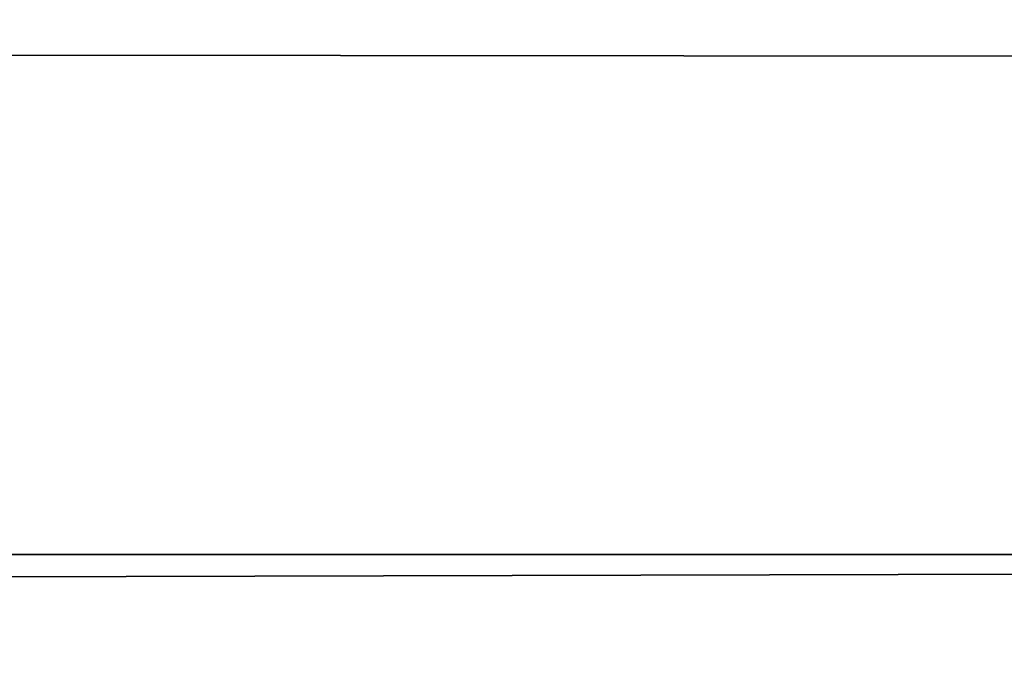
# Model space of a CAD drawing. Extents: x 0 to 30, y 0 to 8.
# Tile 198 of 256: x 12.9936 to 13.0236, y 0.0873 to 0.1069. Entities that reach past the tile are written whole.
import ezdxf

# ---------------------------------------------------------------- set-up
doc = ezdxf.new("R2010")
doc.units = 0
doc.header["$LTSCALE"] = 2.54
doc.layers.get('0').update_dxf_attribs({"color": 13, "linetype": 'CONTINUOUS'})

# ---------------------------------------------------------------- blocks, each defined once
blk = doc.blocks.new('PO____KA___AZIENKOWA_NAROZ')
at = {"color": 0}
for p, q in [((30, 0.090682, 0.038197), (0, 0.117441, 0.021799)), ((30, 0.090682, 0.038197), (0, 0.117441, 0.021799)), ((30, 0.090682, 0.038197), (0, 0.090682, 0.038197)), ((30, 0.090682, 0.038197), (0, 0.090682, 0.038197)), ((3.916096, 0.090682, 4.062078), (13.259242, 0.090682, 13.405225)), ((3.916096, 0.090682, 4.062078), (13.259242, 0.090682, 13.405225)), ((3.930509, 0.066818, 4.047666), (13.259242, 0.090682, 13.405225)), ((3.930509, 0.066818, 4.047666), (13.259242, 0.090682, 13.405225))]:
    blk.add_line(p, q, dxfattribs=at)
mesh = blk.add_polyface(dxfattribs=at)
corners = [(30, 0.090682, 0.038197), (0, 0.117441, 0.021799), (30, 0.117441, 0.021799)]
mesh.append_faces([[corners[k] for k in face] for face in [(0, 1, 2)]], dxfattribs={"color": 0})
mesh = blk.add_polyface(dxfattribs=at)
corners = [(30, 0.090682, 0.038197), (0, 0.090682, 0.038197), (0, 0.117441, 0.021799)]
mesh.append_faces([[corners[k] for k in face] for face in [(0, 1, 2)]], dxfattribs={"color": 0})
mesh = blk.add_polyface(dxfattribs=at)
corners = [(3.904502, 0.117441, 4.073673), (3.916096, 0.090682, 4.062078), (13.247647, 0.117441, 13.41682)]
mesh.append_faces([[corners[k] for k in face] for face in [(0, 1, 2)]], dxfattribs={"color": 0})
mesh = blk.add_polyface(dxfattribs=at)
corners = [(13.247647, 0.117441, 13.41682), (3.916096, 0.090682, 4.062078), (13.259242, 0.090682, 13.405225)]
mesh.append_faces([[corners[k] for k in face] for face in [(0, 1, 2)]], dxfattribs={"color": 0})
mesh = blk.add_polyface(dxfattribs=at)
corners = [(30, 0.066818, 0.058579), (0, 0.090682, 0.038197), (30, 0.090682, 0.038197)]
mesh.append_faces([[corners[k] for k in face] for face in [(0, 1, 2)]], dxfattribs={"color": 0})
mesh = blk.add_polyface(dxfattribs=at)
corners = [(30, 0.066818, 0.058579), (0, 0.066818, 0.058579), (0, 0.090682, 0.038197)]
mesh.append_faces([[corners[k] for k in face] for face in [(0, 1, 2)]], dxfattribs={"color": 0})
mesh = blk.add_polyface(dxfattribs=at)
corners = [(13.259242, 0.090682, 13.405225), (3.916096, 0.090682, 4.062078), (3.930509, 0.066818, 4.047666)]
mesh.append_faces([[corners[k] for k in face] for face in [(0, 1, 2)]], dxfattribs={"color": 0})
mesh = blk.add_polyface(dxfattribs=at)
corners = [(13.259242, 0.090682, 13.405225), (3.930509, 0.066818, 4.047666), (13.273656, 0.066818, 13.390813)]
mesh.append_faces([[corners[k] for k in face] for face in [(0, 1, 2)]], dxfattribs={"color": 0})

msp = doc.modelspace()

# ---------------------------------------------------------------- block references
at = {"color": 0}
msp.add_blockref('PO____KA___AZIENKOWA_NAROZ', (0, 0), dxfattribs=at)

doc.saveas('drawing.dxf')
